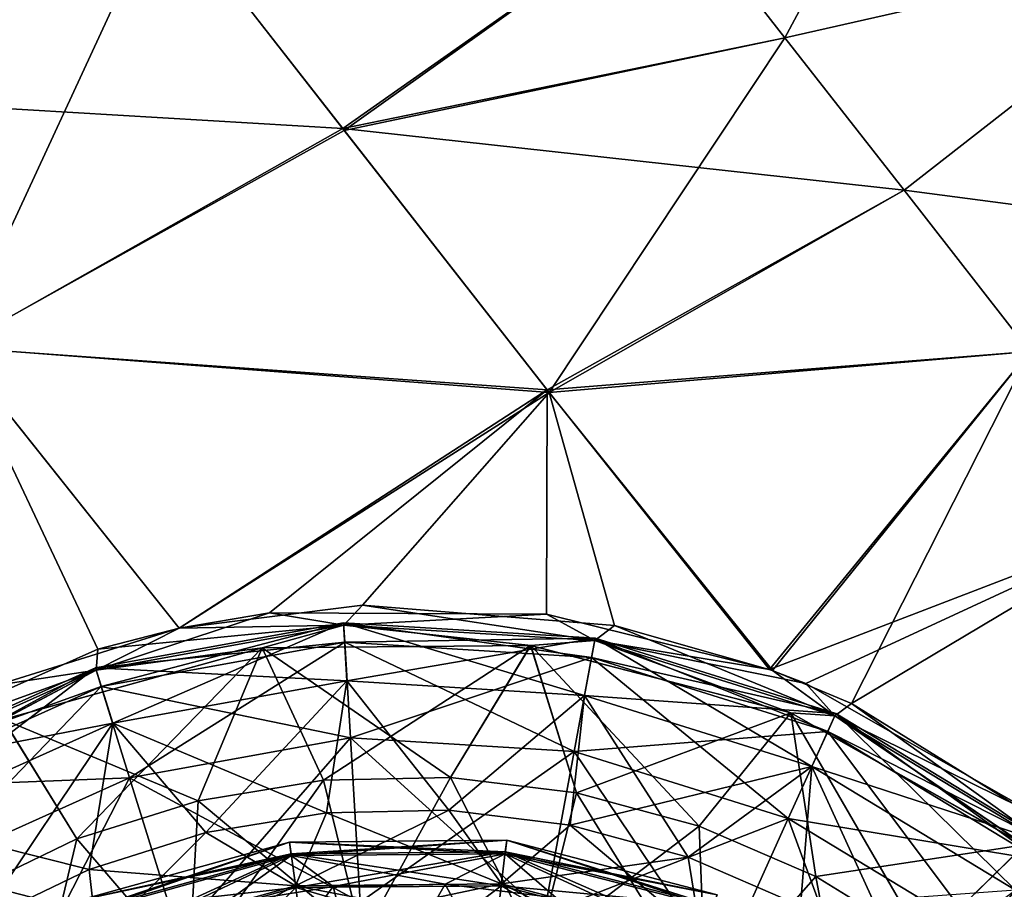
# Model space of a CAD drawing. Header units: millimetres. Extents: x -84 to 84, y -375 to 242.
# Tile 113 of 166: x 58.65 to 64.64, y 58 to 63.3. Entities that reach past the tile are written whole.
import ezdxf

# ---------------------------------------------------------------- set-up
doc = ezdxf.new("R2010")
doc.units = ezdxf.units.MM
doc.header["$LTSCALE"] = 81.481481
for name, color, linetype in [('100', 7, 'CONTINUOUS'), ('101', 7, 'CONTINUOUS'), ('102', 7, 'CONTINUOUS'), ('103', 7, 'CONTINUOUS'), ('104', 7, 'CONTINUOUS'), ('129', 7, 'CONTINUOUS'), ('130', 7, 'CONTINUOUS'), ('131', 7, 'CONTINUOUS'), ('132', 7, 'CONTINUOUS'), ('133', 7, 'CONTINUOUS'), ('134', 7, 'CONTINUOUS'), ('78', 7, 'CONTINUOUS'), ('79', 7, 'CONTINUOUS'), ('82', 7, 'CONTINUOUS'), ('83', 7, 'CONTINUOUS'), ('99', 7, 'CONTINUOUS')]:
    doc.layers.add(name, color=color, linetype=linetype)

msp = doc.modelspace()

# ---------------------------------------------------------------- linework, layer by layer
at = {"layer": '100', "color": 7, "linetype": 'CONTINUOUS', "true_color": 0xa2afbf}
for points in [[(59.617, 59.5916, -3.4232), (60.1686, 59.6859, -3.4242), (59.1127, 59.3375, -3.5608), (59.617, 59.5916, -3.4232)], [(59.1127, 59.3375, -3.5608), (60.1686, 59.6859, -3.4242), (60.6191, 59.6114, -3.5608), (59.1127, 59.3375, -3.5608)], [(60.1686, 59.6859, -3.4242), (61.8546, 59.6781, -3.4273), (60.6191, 59.6114, -3.5608), (60.1686, 59.6859, -3.4242)], [(60.6191, 59.6114, -3.5608), (61.8546, 59.6781, -3.4273), (62.1473, 59.5169, -3.5608), (60.6191, 59.6114, -3.5608)], [(61.8546, 59.6781, -3.4273), (63.2115, 59.3413, -3.4293), (62.1473, 59.5169, -3.5608), (61.8546, 59.6781, -3.4273)], [(58.5077, 59.2455, -3.4211), (59.617, 59.5916, -3.4232), (59.1127, 59.3375, -3.5608), (58.5077, 59.2455, -3.4211)], [(60.1225, 59.4731, -3.7355), (59.1127, 59.3375, -3.5608), (60.6191, 59.6114, -3.5608), (60.1225, 59.4731, -3.7355)], [(61.7573, 59.4873, -3.7355), (60.1225, 59.4731, -3.7355), (60.6191, 59.6114, -3.5608), (61.7573, 59.4873, -3.7355)], [(61.7573, 59.4873, -3.7355), (60.6191, 59.6114, -3.5608), (62.1473, 59.5169, -3.5608), (61.7573, 59.4873, -3.7355)], [(63.3401, 59.078, -3.7355), (61.7573, 59.4873, -3.7355), (62.1473, 59.5169, -3.5608), (63.3401, 59.078, -3.7355)], [(63.2115, 59.3413, -3.4293), (63.4323, 59.2553, -3.4297), (62.1473, 59.5169, -3.5608), (63.2115, 59.3413, -3.4293)], [(62.1473, 59.5169, -3.5608), (63.4323, 59.2553, -3.4297), (63.6084, 59.0595, -3.5608), (62.1473, 59.5169, -3.5608)], [(63.3401, 59.078, -3.7355), (62.1473, 59.5169, -3.5608), (63.6084, 59.0595, -3.5608), (63.3401, 59.078, -3.7355)], [(60.1225, 59.4731, -3.7355), (58.5471, 59.0362, -3.7355), (59.1127, 59.3375, -3.5608), (60.1225, 59.4731, -3.7355)], [(57.7157, 58.711, -3.5608), (58.5077, 59.2455, -3.4211), (59.1127, 59.3375, -3.5608), (57.7157, 58.711, -3.5608)], [(58.5471, 59.0362, -3.7355), (57.7157, 58.711, -3.5608), (59.1127, 59.3375, -3.5608), (58.5471, 59.0362, -3.7355)], [(63.4323, 59.2553, -3.4297), (64.8724, 58.4372, -3.4316), (63.6084, 59.0595, -3.5608), (63.4323, 59.2553, -3.4297)], [(64.763, 58.273, -3.7355), (63.3401, 59.078, -3.7355), (63.6084, 59.0595, -3.5608), (64.763, 58.273, -3.7355)], [(63.6084, 59.0595, -3.5608), (64.8724, 58.4372, -3.4316), (64.9177, 58.2656, -3.5608), (63.6084, 59.0595, -3.5608)], [(64.763, 58.273, -3.7355), (63.6084, 59.0595, -3.5608), (64.9177, 58.2656, -3.5608), (64.763, 58.273, -3.7355)]]:
    msp.add_3dface(points, dxfattribs=at)
at = {"layer": '101', "color": 7, "linetype": 'CONTINUOUS', "true_color": 0xa2afbf}
for points in [[(60.6183, 59.6255, -17.761), (59.1438, 59.2373, -19.4944), (59.1086, 59.3509, -17.761), (60.6183, 59.6255, -17.761)], [(60.6183, 59.6255, -17.761), (59.1086, 59.3509, -17.761), (60.6391, 59.2729, -16.0597), (60.6183, 59.6255, -17.761)], [(60.6253, 59.5067, -19.4944), (59.1438, 59.2373, -19.4944), (60.6183, 59.6255, -17.761), (60.6253, 59.5067, -19.4944)], [(62.1498, 59.5308, -17.761), (60.6253, 59.5067, -19.4944), (60.6183, 59.6255, -17.761), (62.1498, 59.5308, -17.761)], [(62.1498, 59.5308, -17.761), (60.6183, 59.6255, -17.761), (62.0857, 59.1835, -16.0597), (62.1498, 59.5308, -17.761)], [(62.0857, 59.1835, -16.0597), (60.6183, 59.6255, -17.761), (60.6391, 59.2729, -16.0597), (62.0857, 59.1835, -16.0597)], [(62.1283, 59.4138, -19.4944), (60.6253, 59.5067, -19.4944), (62.1498, 59.5308, -17.761), (62.1283, 59.4138, -19.4944)], [(63.4689, 58.7505, -16.0597), (62.1498, 59.5308, -17.761), (62.0857, 59.1835, -16.0597), (63.4689, 58.7505, -16.0597)], [(63.6142, 59.0723, -17.761), (62.1283, 59.4138, -19.4944), (62.1498, 59.5308, -17.761), (63.6142, 59.0723, -17.761)], [(63.6142, 59.0723, -17.761), (62.1498, 59.5308, -17.761), (63.4689, 58.7505, -16.0597), (63.6142, 59.0723, -17.761)], [(60.6253, 59.5067, -19.4944), (59.3163, 58.6812, -21.1315), (59.1438, 59.2373, -19.4944), (60.6253, 59.5067, -19.4944)], [(60.6597, 58.9255, -21.1315), (59.3163, 58.6812, -21.1315), (60.6253, 59.5067, -19.4944), (60.6597, 58.9255, -21.1315)], [(62.1283, 59.4138, -19.4944), (60.6597, 58.9255, -21.1315), (60.6253, 59.5067, -19.4944), (62.1283, 59.4138, -19.4944)], [(62.0225, 58.8412, -21.1315), (60.6597, 58.9255, -21.1315), (62.1283, 59.4138, -19.4944), (62.0225, 58.8412, -21.1315)], [(63.5653, 58.9639, -19.4944), (62.0225, 58.8412, -21.1315), (62.1283, 59.4138, -19.4944), (63.5653, 58.9639, -19.4944)], [(63.5653, 58.9639, -19.4944), (62.1283, 59.4138, -19.4944), (63.6142, 59.0723, -17.761), (63.5653, 58.9639, -19.4944)], [(59.1086, 59.3509, -17.761), (57.7698, 58.6211, -19.4944), (57.7084, 58.723, -17.761), (59.1086, 59.3509, -17.761)], [(59.1086, 59.3509, -17.761), (57.7084, 58.723, -17.761), (59.2132, 59.0136, -16.0597), (59.1086, 59.3509, -17.761)], [(59.1438, 59.2373, -19.4944), (57.7698, 58.6211, -19.4944), (59.1086, 59.3509, -17.761), (59.1438, 59.2373, -19.4944)], [(60.6391, 59.2729, -16.0597), (59.1086, 59.3509, -17.761), (59.2132, 59.0136, -16.0597), (60.6391, 59.2729, -16.0597)], [(59.1438, 59.2373, -19.4944), (58.0704, 58.1225, -21.1315), (57.7698, 58.6211, -19.4944), (59.1438, 59.2373, -19.4944)], [(59.3163, 58.6812, -21.1315), (58.0704, 58.1225, -21.1315), (59.1438, 59.2373, -19.4944), (59.3163, 58.6812, -21.1315)], [(60.6391, 59.2729, -16.0597), (59.2132, 59.0136, -16.0597), (60.5144, 58.4693, -14.5268), (60.6391, 59.2729, -16.0597)], [(61.259, 58.4846, -14.5268), (60.6391, 59.2729, -16.0597), (60.5144, 58.4693, -14.5268), (61.259, 58.4846, -14.5268)], [(62.0857, 59.1835, -16.0597), (60.6391, 59.2729, -16.0597), (61.259, 58.4846, -14.5268), (62.0857, 59.1835, -16.0597)], [(61.9982, 58.3939, -14.5268), (62.0857, 59.1835, -16.0597), (61.259, 58.4846, -14.5268), (61.9982, 58.3939, -14.5268)], [(62.717, 58.1988, -14.5268), (62.0857, 59.1835, -16.0597), (61.9982, 58.3939, -14.5268), (62.717, 58.1988, -14.5268)], [(63.4689, 58.7505, -16.0597), (62.0857, 59.1835, -16.0597), (62.717, 58.1988, -14.5268), (63.4689, 58.7505, -16.0597)], [(64.7082, 57.999, -16.0597), (63.6142, 59.0723, -17.761), (63.4689, 58.7505, -16.0597), (64.7082, 57.999, -16.0597)], [(64.9264, 58.2767, -17.761), (63.5653, 58.9639, -19.4944), (63.6142, 59.0723, -17.761), (64.9264, 58.2767, -17.761)], [(64.9264, 58.2767, -17.761), (63.6142, 59.0723, -17.761), (64.7082, 57.999, -16.0597), (64.9264, 58.2767, -17.761)], [(59.2132, 59.0136, -16.0597), (57.7084, 58.723, -17.761), (57.8907, 58.4206, -16.0597), (59.2132, 59.0136, -16.0597)], [(59.2132, 59.0136, -16.0597), (57.8907, 58.4206, -16.0597), (59.0694, 58.1236, -14.5268), (59.2132, 59.0136, -16.0597)], [(59.7795, 58.3481, -14.5268), (59.2132, 59.0136, -16.0597), (59.0694, 58.1236, -14.5268), (59.7795, 58.3481, -14.5268)], [(60.5144, 58.4693, -14.5268), (59.2132, 59.0136, -16.0597), (59.7795, 58.3481, -14.5268), (60.5144, 58.4693, -14.5268)], [(60.6597, 58.9255, -21.1315), (59.6132, 57.7238, -22.5508), (59.3163, 58.6812, -21.1315), (60.6597, 58.9255, -21.1315)], [(60.7189, 57.9249, -22.5508), (59.6132, 57.7238, -22.5508), (60.6597, 58.9255, -21.1315), (60.7189, 57.9249, -22.5508)], [(62.0225, 58.8412, -21.1315), (60.7189, 57.9249, -22.5508), (60.6597, 58.9255, -21.1315), (62.0225, 58.8412, -21.1315)], [(63.3256, 58.4333, -21.1315), (62.0225, 58.8412, -21.1315), (63.5653, 58.9639, -19.4944), (63.3256, 58.4333, -21.1315)], [(64.8529, 58.1832, -19.4944), (63.3256, 58.4333, -21.1315), (63.5653, 58.9639, -19.4944), (64.8529, 58.1832, -19.4944)], [(64.8529, 58.1832, -19.4944), (63.5653, 58.9639, -19.4944), (64.9264, 58.2767, -17.761), (64.8529, 58.1832, -19.4944)], [(61.8405, 57.8556, -22.5508), (60.7189, 57.9249, -22.5508), (62.0225, 58.8412, -21.1315), (61.8405, 57.8556, -22.5508)], [(63.3256, 58.4333, -21.1315), (61.8405, 57.8556, -22.5508), (62.0225, 58.8412, -21.1315), (63.3256, 58.4333, -21.1315)], [(63.4007, 57.9035, -14.5268), (63.4689, 58.7505, -16.0597), (62.717, 58.1988, -14.5268), (63.4007, 57.9035, -14.5268)], [(64.0355, 57.5138, -14.5268), (63.4689, 58.7505, -16.0597), (63.4007, 57.9035, -14.5268), (64.0355, 57.5138, -14.5268)], [(64.7082, 57.999, -16.0597), (63.4689, 58.7505, -16.0597), (64.0355, 57.5138, -14.5268), (64.7082, 57.999, -16.0597)], [(59.3163, 58.6812, -21.1315), (58.5878, 57.264, -22.5508), (58.0704, 58.1225, -21.1315), (59.3163, 58.6812, -21.1315)], [(59.6132, 57.7238, -22.5508), (58.5878, 57.264, -22.5508), (59.3163, 58.6812, -21.1315), (59.6132, 57.7238, -22.5508)], [(59.0694, 58.1236, -14.5268), (57.8907, 58.4206, -16.0597), (58.3984, 57.8003, -14.5268), (59.0694, 58.1236, -14.5268)], [(62.913, 57.5198, -22.5508), (61.8405, 57.8556, -22.5508), (63.3256, 58.4333, -21.1315), (62.913, 57.5198, -22.5508)], [(64.4932, 57.7253, -21.1315), (62.913, 57.5198, -22.5508), (63.3256, 58.4333, -21.1315), (64.4932, 57.7253, -21.1315)], [(64.4932, 57.7253, -21.1315), (63.3256, 58.4333, -21.1315), (64.8529, 58.1832, -19.4944), (64.4932, 57.7253, -21.1315)], [(65.9162, 57.117, -19.4944), (64.4932, 57.7253, -21.1315), (64.8529, 58.1832, -19.4944), (65.9162, 57.117, -19.4944)]]:
    msp.add_3dface(points, dxfattribs=at)
at = {"layer": '102', "color": 7, "linetype": 'CONTINUOUS', "true_color": 0xa2afbf}
for points in [[(60.5144, 58.4693, -14.5268), (59.7795, 58.3481, -14.5268), (60.326, 58.0249, -13.7714), (60.5144, 58.4693, -14.5268)], [(61.5791, 58.0359, -13.7714), (60.5144, 58.4693, -14.5268), (60.326, 58.0249, -13.7714), (61.5791, 58.0359, -13.7714)], [(61.259, 58.4846, -14.5268), (60.5144, 58.4693, -14.5268), (61.5791, 58.0359, -13.7714), (61.259, 58.4846, -14.5268)], [(61.9982, 58.3939, -14.5268), (61.259, 58.4846, -14.5268), (61.5791, 58.0359, -13.7714), (61.9982, 58.3939, -14.5268)], [(62.7923, 57.7221, -13.7714), (61.9982, 58.3939, -14.5268), (61.5791, 58.0359, -13.7714), (62.7923, 57.7221, -13.7714)], [(62.717, 58.1988, -14.5268), (61.9982, 58.3939, -14.5268), (62.7923, 57.7221, -13.7714), (62.717, 58.1988, -14.5268)], [(59.7795, 58.3481, -14.5268), (59.0694, 58.1236, -14.5268), (60.326, 58.0249, -13.7714), (59.7795, 58.3481, -14.5268)], [(63.4007, 57.9035, -14.5268), (62.717, 58.1988, -14.5268), (62.7923, 57.7221, -13.7714), (63.4007, 57.9035, -14.5268)], [(59.0694, 58.1236, -14.5268), (58.3984, 57.8003, -14.5268), (59.1185, 57.6901, -13.7714), (59.0694, 58.1236, -14.5268)], [(60.326, 58.0249, -13.7714), (59.0694, 58.1236, -14.5268), (59.1185, 57.6901, -13.7714), (60.326, 58.0249, -13.7714)], [(60.326, 58.0249, -13.7714), (59.1185, 57.6901, -13.7714), (60.3605, 57.7793, -12.9418), (60.326, 58.0249, -13.7714)], [(61.5791, 58.0359, -13.7714), (60.326, 58.0249, -13.7714), (61.5489, 57.7897, -12.9418), (61.5791, 58.0359, -13.7714)], [(61.5489, 57.7897, -12.9418), (60.326, 58.0249, -13.7714), (60.3605, 57.7793, -12.9418), (61.5489, 57.7897, -12.9418)], [(62.6994, 57.4922, -12.9418), (61.5791, 58.0359, -13.7714), (61.5489, 57.7897, -12.9418), (62.6994, 57.4922, -12.9418)], [(62.7923, 57.7221, -13.7714), (61.5791, 58.0359, -13.7714), (62.6994, 57.4922, -12.9418), (62.7923, 57.7221, -13.7714)]]:
    msp.add_3dface(points, dxfattribs=at)
at = {"layer": '103', "color": 7, "linetype": 'CONTINUOUS', "true_color": 0xa2afbf}
for points in [[(59.0138, 57.9366, -11.3774), (60.3002, 58.2089, -11.0605), (60.2887, 58.2901, -11.3774), (59.0138, 57.9366, -11.3774)], [(59.0138, 57.9366, -11.3774), (60.2887, 58.2901, -11.3774), (59.0416, 57.8712, -11.6969), (59.0138, 57.9366, -11.3774)], [(59.0416, 57.8712, -11.6969), (60.2887, 58.2901, -11.3774), (60.2986, 58.2198, -11.6969), (59.0416, 57.8712, -11.6969)], [(60.2887, 58.2901, -11.3774), (61.6017, 58.2202, -11.0605), (61.6117, 58.3017, -11.3774), (60.2887, 58.2901, -11.3774)], [(60.2887, 58.2901, -11.3774), (61.6117, 58.3017, -11.3774), (60.2986, 58.2198, -11.6969), (60.2887, 58.2901, -11.3774)], [(60.3002, 58.2089, -11.0605), (61.6017, 58.2202, -11.0605), (60.2887, 58.2901, -11.3774), (60.3002, 58.2089, -11.0605)], [(60.2986, 58.2198, -11.6969), (61.6117, 58.3017, -11.3774), (61.6031, 58.2312, -11.6969), (60.2986, 58.2198, -11.6969)], [(61.6017, 58.2202, -11.0605), (62.8619, 57.8943, -11.0605), (61.6117, 58.3017, -11.3774), (61.6017, 58.2202, -11.0605)], [(61.6117, 58.3017, -11.3774), (62.8926, 57.9704, -11.3774), (61.6031, 58.2312, -11.6969), (61.6117, 58.3017, -11.3774)], [(61.6117, 58.3017, -11.3774), (62.8619, 57.8943, -11.0605), (62.8926, 57.9704, -11.3774), (61.6117, 58.3017, -11.3774)], [(59.0459, 57.861, -11.0605), (60.3002, 58.2089, -11.0605), (59.0138, 57.9366, -11.3774), (59.0459, 57.861, -11.0605)], [(59.0416, 57.8712, -11.6969), (60.2986, 58.2198, -11.6969), (59.123, 57.6793, -11.9492), (59.0416, 57.8712, -11.6969)], [(60.3002, 58.2089, -11.0605), (59.0459, 57.861, -11.0605), (59.8842, 57.9105, -10.8164), (60.3002, 58.2089, -11.0605)], [(59.123, 57.6793, -11.9492), (60.2986, 58.2198, -11.6969), (60.3276, 58.0134, -11.9492), (59.123, 57.6793, -11.9492)], [(60.5557, 58.0212, -10.8164), (60.3002, 58.2089, -11.0605), (59.8842, 57.9105, -10.8164), (60.5557, 58.0212, -10.8164)], [(60.2986, 58.2198, -11.6969), (61.6031, 58.2312, -11.6969), (60.3276, 58.0134, -11.9492), (60.2986, 58.2198, -11.6969)], [(61.6017, 58.2202, -11.0605), (60.3002, 58.2089, -11.0605), (61.2362, 58.0352, -10.8164), (61.6017, 58.2202, -11.0605)], [(61.2362, 58.0352, -10.8164), (60.3002, 58.2089, -11.0605), (60.5557, 58.0212, -10.8164), (61.2362, 58.0352, -10.8164)], [(60.3276, 58.0134, -11.9492), (61.6031, 58.2312, -11.6969), (61.5777, 58.0243, -11.9492), (60.3276, 58.0134, -11.9492)], [(61.9117, 57.9523, -10.8164), (61.6017, 58.2202, -11.0605), (61.2362, 58.0352, -10.8164), (61.9117, 57.9523, -10.8164)], [(61.6031, 58.2312, -11.6969), (62.866, 57.9046, -11.6969), (61.5777, 58.0243, -11.9492), (61.6031, 58.2312, -11.6969)], [(62.8619, 57.8943, -11.0605), (61.6017, 58.2202, -11.0605), (62.5685, 57.7741, -10.8164), (62.8619, 57.8943, -11.0605)], [(62.5685, 57.7741, -10.8164), (61.6017, 58.2202, -11.0605), (61.9117, 57.9523, -10.8164), (62.5685, 57.7741, -10.8164)], [(61.6031, 58.2312, -11.6969), (62.8926, 57.9704, -11.3774), (62.866, 57.9046, -11.6969), (61.6031, 58.2312, -11.6969)], [(61.2224, 57.7541, -12.0791), (60.3276, 58.0134, -11.9492), (61.5777, 58.0243, -11.9492), (61.2224, 57.7541, -12.0791)], [(62.4761, 57.5082, -12.0791), (61.2224, 57.7541, -12.0791), (61.5777, 58.0243, -11.9492), (62.4761, 57.5082, -12.0791)], [(62.4761, 57.5082, -12.0791), (61.5777, 58.0243, -11.9492), (62.7879, 57.7113, -11.9492), (62.4761, 57.5082, -12.0791)], [(61.5777, 58.0243, -11.9492), (62.866, 57.9046, -11.6969), (62.7879, 57.7113, -11.9492), (61.5777, 58.0243, -11.9492)], [(59.9501, 57.6368, -12.0791), (59.123, 57.6793, -11.9492), (60.3276, 58.0134, -11.9492), (59.9501, 57.6368, -12.0791)], [(61.2224, 57.7541, -12.0791), (59.9501, 57.6368, -12.0791), (60.3276, 58.0134, -11.9492), (61.2224, 57.7541, -12.0791)]]:
    msp.add_3dface(points, dxfattribs=at)
at = {"layer": '104', "color": 7, "linetype": 'CONTINUOUS', "true_color": 0xa2afbf}
for points in [[(60.496, 58.6684, -4.1441), (61.2692, 58.6844, -4.1441), (60.7317, 57.7078, -4.7671), (60.496, 58.6684, -4.1441)], [(61.2692, 58.6844, -4.1441), (61.801, 57.6417, -4.7671), (60.7317, 57.7078, -4.7671), (61.2692, 58.6844, -4.1441)], [(61.2692, 58.6844, -4.1441), (62.0367, 58.5901, -4.1441), (61.801, 57.6417, -4.7671), (61.2692, 58.6844, -4.1441)], [(59.733, 58.5426, -4.1441), (60.496, 58.6684, -4.1441), (59.6776, 57.5161, -4.7671), (59.733, 58.5426, -4.1441)], [(60.496, 58.6684, -4.1441), (60.7317, 57.7078, -4.7671), (59.6776, 57.5161, -4.7671), (60.496, 58.6684, -4.1441)], [(62.0367, 58.5901, -4.1441), (62.783, 58.3876, -4.1441), (61.801, 57.6417, -4.7671), (62.0367, 58.5901, -4.1441)], [(58.9956, 58.3095, -4.1441), (59.733, 58.5426, -4.1441), (59.6776, 57.5161, -4.7671), (58.9956, 58.3095, -4.1441)], [(62.783, 58.3876, -4.1441), (62.8235, 57.3215, -4.7671), (61.801, 57.6417, -4.7671), (62.783, 58.3876, -4.1441)], [(62.783, 58.3876, -4.1441), (63.4929, 58.081, -4.1441), (62.8235, 57.3215, -4.7671), (62.783, 58.3876, -4.1441)], [(58.299, 57.9738, -4.1441), (58.9956, 58.3095, -4.1441), (58.7001, 57.0777, -4.7671), (58.299, 57.9738, -4.1441)], [(58.9956, 58.3095, -4.1441), (59.6776, 57.5161, -4.7671), (58.7001, 57.0777, -4.7671), (58.9956, 58.3095, -4.1441)], [(63.4929, 58.081, -4.1441), (64.152, 57.6764, -4.1441), (62.8235, 57.3215, -4.7671), (63.4929, 58.081, -4.1441)], [(60.5557, 58.0212, -10.8164), (59.8842, 57.9105, -10.8164), (60.7617, 57.2008, -10.0214), (60.5557, 58.0212, -10.8164)], [(61.2362, 58.0352, -10.8164), (60.5557, 58.0212, -10.8164), (60.7617, 57.2008, -10.0214), (61.2362, 58.0352, -10.8164)], [(61.7088, 57.1422, -10.0214), (61.2362, 58.0352, -10.8164), (60.7617, 57.2008, -10.0214), (61.7088, 57.1422, -10.0214)], [(61.9117, 57.9523, -10.8164), (61.2362, 58.0352, -10.8164), (61.7088, 57.1422, -10.0214), (61.9117, 57.9523, -10.8164)]]:
    msp.add_3dface(points, dxfattribs=at)
at = {"layer": '129', "color": 7, "linetype": 'CONTINUOUS', "true_color": 0xa2afbf}
for points in [[(60.1235, 59.4732, 22.5855), (58.5479, 59.0365, 22.5855), (59.733, 58.5426, 22.9941), (60.1235, 59.4732, 22.5855)], [(60.496, 58.6684, 22.9941), (60.1235, 59.4732, 22.5855), (59.733, 58.5426, 22.9941), (60.496, 58.6684, 22.9941)], [(61.7583, 59.4872, 22.5855), (60.1235, 59.4732, 22.5855), (61.2692, 58.6844, 22.9941), (61.7583, 59.4872, 22.5855)], [(61.2692, 58.6844, 22.9941), (60.1235, 59.4732, 22.5855), (60.496, 58.6684, 22.9941), (61.2692, 58.6844, 22.9941)], [(62.0367, 58.5901, 22.9941), (61.7583, 59.4872, 22.5855), (61.2692, 58.6844, 22.9941), (62.0367, 58.5901, 22.9941)], [(63.341, 59.0777, 22.5855), (61.7583, 59.4872, 22.5855), (62.783, 58.3876, 22.9941), (63.341, 59.0777, 22.5855)], [(62.783, 58.3876, 22.9941), (61.7583, 59.4872, 22.5855), (62.0367, 58.5901, 22.9941), (62.783, 58.3876, 22.9941)], [(58.9956, 58.3095, 22.9941), (58.5479, 59.0365, 22.5855), (58.299, 57.9738, 22.9941), (58.9956, 58.3095, 22.9941)], [(59.733, 58.5426, 22.9941), (58.5479, 59.0365, 22.5855), (58.9956, 58.3095, 22.9941), (59.733, 58.5426, 22.9941)], [(63.4929, 58.081, 22.9941), (63.341, 59.0777, 22.5855), (62.783, 58.3876, 22.9941), (63.4929, 58.081, 22.9941)], [(64.7635, 58.2726, 22.5855), (63.341, 59.0777, 22.5855), (64.152, 57.6764, 22.9941), (64.7635, 58.2726, 22.5855)], [(64.152, 57.6764, 22.9941), (63.341, 59.0777, 22.5855), (63.4929, 58.081, 22.9941), (64.152, 57.6764, 22.9941)], [(64.7467, 57.1821, 22.9941), (64.7635, 58.2726, 22.5855), (64.152, 57.6764, 22.9941), (64.7467, 57.1821, 22.9941)]]:
    msp.add_3dface(points, dxfattribs=at)
at = {"layer": '130', "color": 7, "linetype": 'CONTINUOUS', "true_color": 0xa2afbf}
for points in [[(60.7331, 59.7317, 22.2757), (59.6169, 59.5917, 22.2732), (60.6191, 59.6114, 22.4108), (60.7331, 59.7317, 22.2757)], [(60.7331, 59.7317, 22.2757), (60.6191, 59.6114, 22.4108), (62.1473, 59.5169, 22.4108), (60.7331, 59.7317, 22.2757)], [(62.2679, 59.6081, 22.278), (60.7331, 59.7317, 22.2757), (62.1473, 59.5169, 22.4108), (62.2679, 59.6081, 22.278)], [(59.1236, 59.4643, 22.2725), (59.1127, 59.3375, 22.4108), (60.6191, 59.6114, 22.4108), (59.1236, 59.4643, 22.2725)], [(59.1127, 59.3375, 22.4108), (60.1235, 59.4732, 22.5855), (60.6191, 59.6114, 22.4108), (59.1127, 59.3375, 22.4108)], [(59.6169, 59.5917, 22.2732), (59.1236, 59.4643, 22.2725), (60.6191, 59.6114, 22.4108), (59.6169, 59.5917, 22.2732)], [(60.1235, 59.4732, 22.5855), (61.7583, 59.4872, 22.5855), (60.6191, 59.6114, 22.4108), (60.1235, 59.4732, 22.5855)], [(60.6191, 59.6114, 22.4108), (61.7583, 59.4872, 22.5855), (62.1473, 59.5169, 22.4108), (60.6191, 59.6114, 22.4108)], [(62.2679, 59.6081, 22.278), (62.1473, 59.5169, 22.4108), (63.6084, 59.0595, 22.4108), (62.2679, 59.6081, 22.278)], [(63.2299, 59.3343, 22.2794), (62.2679, 59.6081, 22.278), (63.6084, 59.0595, 22.4108), (63.2299, 59.3343, 22.2794)], [(61.7583, 59.4872, 22.5855), (63.341, 59.0777, 22.5855), (62.1473, 59.5169, 22.4108), (61.7583, 59.4872, 22.5855)], [(62.1473, 59.5169, 22.4108), (63.341, 59.0777, 22.5855), (63.6084, 59.0595, 22.4108), (62.1473, 59.5169, 22.4108)], [(59.1236, 59.4643, 22.2725), (57.6325, 58.8023, 22.2696), (59.1127, 59.3375, 22.4108), (59.1236, 59.4643, 22.2725)], [(58.5479, 59.0365, 22.5855), (60.1235, 59.4732, 22.5855), (59.1127, 59.3375, 22.4108), (58.5479, 59.0365, 22.5855)], [(57.6325, 58.8023, 22.2696), (57.7157, 58.711, 22.4108), (59.1127, 59.3375, 22.4108), (57.6325, 58.8023, 22.2696)], [(57.7157, 58.711, 22.4108), (58.5479, 59.0365, 22.5855), (59.1127, 59.3375, 22.4108), (57.7157, 58.711, 22.4108)], [(63.71, 59.1335, 22.2804), (63.2299, 59.3343, 22.2794), (63.6084, 59.0595, 22.4108), (63.71, 59.1335, 22.2804)], [(63.71, 59.1335, 22.2804), (63.6084, 59.0595, 22.4108), (64.9177, 58.2656, 22.4108), (63.71, 59.1335, 22.2804)], [(65.0172, 58.3247, 22.2818), (63.71, 59.1335, 22.2804), (64.9177, 58.2656, 22.4108), (65.0172, 58.3247, 22.2818)], [(63.341, 59.0777, 22.5855), (64.7635, 58.2726, 22.5855), (63.6084, 59.0595, 22.4108), (63.341, 59.0777, 22.5855)], [(63.6084, 59.0595, 22.4108), (64.7635, 58.2726, 22.5855), (64.9177, 58.2656, 22.4108), (63.6084, 59.0595, 22.4108)]]:
    msp.add_3dface(points, dxfattribs=at)
at = {"layer": '131', "color": 7, "linetype": 'CONTINUOUS', "true_color": 0xa2afbf}
for points in [[(59.1086, 59.3509, 36.611), (60.6253, 59.5067, 38.3444), (60.6183, 59.6255, 36.611), (59.1086, 59.3509, 36.611)], [(59.1086, 59.3509, 36.611), (60.6183, 59.6255, 36.611), (59.2132, 59.0136, 34.9097), (59.1086, 59.3509, 36.611)], [(59.2132, 59.0136, 34.9097), (60.6183, 59.6255, 36.611), (60.6391, 59.2729, 34.9097), (59.2132, 59.0136, 34.9097)], [(60.6253, 59.5067, 38.3444), (62.1283, 59.4138, 38.3444), (60.6183, 59.6255, 36.611), (60.6253, 59.5067, 38.3444)], [(60.6183, 59.6255, 36.611), (62.1283, 59.4138, 38.3444), (62.1498, 59.5308, 36.611), (60.6183, 59.6255, 36.611)], [(60.6183, 59.6255, 36.611), (62.1498, 59.5308, 36.611), (60.6391, 59.2729, 34.9097), (60.6183, 59.6255, 36.611)], [(60.6391, 59.2729, 34.9097), (62.1498, 59.5308, 36.611), (62.0857, 59.1835, 34.9097), (60.6391, 59.2729, 34.9097)], [(62.1498, 59.5308, 36.611), (63.6142, 59.0723, 36.611), (62.0857, 59.1835, 34.9097), (62.1498, 59.5308, 36.611)], [(62.1283, 59.4138, 38.3444), (63.5653, 58.9639, 38.3444), (62.1498, 59.5308, 36.611), (62.1283, 59.4138, 38.3444)], [(62.1498, 59.5308, 36.611), (63.5653, 58.9639, 38.3444), (63.6142, 59.0723, 36.611), (62.1498, 59.5308, 36.611)], [(59.1438, 59.2373, 38.3444), (60.6253, 59.5067, 38.3444), (59.1086, 59.3509, 36.611), (59.1438, 59.2373, 38.3444)], [(59.1438, 59.2373, 38.3444), (60.6597, 58.9255, 39.9815), (60.6253, 59.5067, 38.3444), (59.1438, 59.2373, 38.3444)], [(60.6597, 58.9255, 39.9815), (62.0225, 58.8412, 39.9815), (60.6253, 59.5067, 38.3444), (60.6597, 58.9255, 39.9815)], [(60.6253, 59.5067, 38.3444), (62.0225, 58.8412, 39.9815), (62.1283, 59.4138, 38.3444), (60.6253, 59.5067, 38.3444)], [(62.0225, 58.8412, 39.9815), (63.3256, 58.4333, 39.9815), (62.1283, 59.4138, 38.3444), (62.0225, 58.8412, 39.9815)], [(62.1283, 59.4138, 38.3444), (63.3256, 58.4333, 39.9815), (63.5653, 58.9639, 38.3444), (62.1283, 59.4138, 38.3444)], [(57.7084, 58.723, 36.611), (59.1438, 59.2373, 38.3444), (59.1086, 59.3509, 36.611), (57.7084, 58.723, 36.611)], [(57.7084, 58.723, 36.611), (59.1086, 59.3509, 36.611), (57.8907, 58.4206, 34.9097), (57.7084, 58.723, 36.611)], [(57.8907, 58.4206, 34.9097), (59.1086, 59.3509, 36.611), (59.2132, 59.0136, 34.9097), (57.8907, 58.4206, 34.9097)], [(57.7698, 58.6211, 38.3444), (59.1438, 59.2373, 38.3444), (57.7084, 58.723, 36.611), (57.7698, 58.6211, 38.3444)], [(57.7698, 58.6211, 38.3444), (59.3163, 58.6812, 39.9815), (59.1438, 59.2373, 38.3444), (57.7698, 58.6211, 38.3444)], [(59.3163, 58.6812, 39.9815), (60.6597, 58.9255, 39.9815), (59.1438, 59.2373, 38.3444), (59.3163, 58.6812, 39.9815)], [(59.2132, 59.0136, 34.9097), (60.6391, 59.2729, 34.9097), (59.7795, 58.3481, 33.3768), (59.2132, 59.0136, 34.9097)], [(59.7795, 58.3481, 33.3768), (60.6391, 59.2729, 34.9097), (60.5144, 58.4693, 33.3768), (59.7795, 58.3481, 33.3768)], [(60.5144, 58.4693, 33.3768), (60.6391, 59.2729, 34.9097), (61.259, 58.4846, 33.3768), (60.5144, 58.4693, 33.3768)], [(60.6391, 59.2729, 34.9097), (62.0857, 59.1835, 34.9097), (61.259, 58.4846, 33.3768), (60.6391, 59.2729, 34.9097)], [(61.259, 58.4846, 33.3768), (62.0857, 59.1835, 34.9097), (61.9982, 58.3939, 33.3768), (61.259, 58.4846, 33.3768)], [(62.0857, 59.1835, 34.9097), (63.4689, 58.7505, 34.9097), (61.9982, 58.3939, 33.3768), (62.0857, 59.1835, 34.9097)], [(62.0857, 59.1835, 34.9097), (63.6142, 59.0723, 36.611), (63.4689, 58.7505, 34.9097), (62.0857, 59.1835, 34.9097)], [(63.6142, 59.0723, 36.611), (64.9264, 58.2767, 36.611), (63.4689, 58.7505, 34.9097), (63.6142, 59.0723, 36.611)], [(63.5653, 58.9639, 38.3444), (64.8529, 58.1832, 38.3444), (63.6142, 59.0723, 36.611), (63.5653, 58.9639, 38.3444)], [(63.6142, 59.0723, 36.611), (64.8529, 58.1832, 38.3444), (64.9264, 58.2767, 36.611), (63.6142, 59.0723, 36.611)], [(57.8907, 58.4206, 34.9097), (59.2132, 59.0136, 34.9097), (58.3984, 57.8003, 33.3768), (57.8907, 58.4206, 34.9097)], [(58.3984, 57.8003, 33.3768), (59.2132, 59.0136, 34.9097), (59.0694, 58.1236, 33.3768), (58.3984, 57.8003, 33.3768)], [(59.0694, 58.1236, 33.3768), (59.2132, 59.0136, 34.9097), (59.7795, 58.3481, 33.3768), (59.0694, 58.1236, 33.3768)], [(59.3163, 58.6812, 39.9815), (60.7189, 57.9249, 41.4008), (60.6597, 58.9255, 39.9815), (59.3163, 58.6812, 39.9815)], [(60.7189, 57.9249, 41.4008), (61.8405, 57.8556, 41.4008), (60.6597, 58.9255, 39.9815), (60.7189, 57.9249, 41.4008)], [(60.6597, 58.9255, 39.9815), (61.8405, 57.8556, 41.4008), (62.0225, 58.8412, 39.9815), (60.6597, 58.9255, 39.9815)], [(63.3256, 58.4333, 39.9815), (64.4932, 57.7253, 39.9815), (63.5653, 58.9639, 38.3444), (63.3256, 58.4333, 39.9815)], [(63.5653, 58.9639, 38.3444), (64.4932, 57.7253, 39.9815), (64.8529, 58.1832, 38.3444), (63.5653, 58.9639, 38.3444)], [(61.8405, 57.8556, 41.4008), (62.913, 57.5198, 41.4008), (62.0225, 58.8412, 39.9815), (61.8405, 57.8556, 41.4008)], [(62.0225, 58.8412, 39.9815), (62.913, 57.5198, 41.4008), (63.3256, 58.4333, 39.9815), (62.0225, 58.8412, 39.9815)], [(61.9982, 58.3939, 33.3768), (63.4689, 58.7505, 34.9097), (62.717, 58.1988, 33.3768), (61.9982, 58.3939, 33.3768)], [(62.717, 58.1988, 33.3768), (63.4689, 58.7505, 34.9097), (63.4007, 57.9035, 33.3768), (62.717, 58.1988, 33.3768)], [(63.4689, 58.7505, 34.9097), (64.7082, 57.999, 34.9097), (63.4007, 57.9035, 33.3768), (63.4689, 58.7505, 34.9097)], [(63.4689, 58.7505, 34.9097), (64.9264, 58.2767, 36.611), (64.7082, 57.999, 34.9097), (63.4689, 58.7505, 34.9097)], [(58.0704, 58.1225, 39.9815), (59.3163, 58.6812, 39.9815), (57.7698, 58.6211, 38.3444), (58.0704, 58.1225, 39.9815)], [(58.0704, 58.1225, 39.9815), (59.6132, 57.7238, 41.4008), (59.3163, 58.6812, 39.9815), (58.0704, 58.1225, 39.9815)], [(59.6132, 57.7238, 41.4008), (60.7189, 57.9249, 41.4008), (59.3163, 58.6812, 39.9815), (59.6132, 57.7238, 41.4008)], [(62.913, 57.5198, 41.4008), (63.8739, 56.9371, 41.4008), (63.3256, 58.4333, 39.9815), (62.913, 57.5198, 41.4008)], [(63.3256, 58.4333, 39.9815), (63.8739, 56.9371, 41.4008), (64.4932, 57.7253, 39.9815), (63.3256, 58.4333, 39.9815)], [(64.4932, 57.7253, 39.9815), (65.4574, 56.7585, 39.9815), (64.8529, 58.1832, 38.3444), (64.4932, 57.7253, 39.9815)], [(58.5878, 57.264, 41.4008), (59.6132, 57.7238, 41.4008), (58.0704, 58.1225, 39.9815), (58.5878, 57.264, 41.4008)]]:
    msp.add_3dface(points, dxfattribs=at)
at = {"layer": '132', "color": 7, "linetype": 'CONTINUOUS', "true_color": 0xa2afbf}
for points in [[(59.7795, 58.3481, 33.3768), (60.5144, 58.4693, 33.3768), (60.326, 58.0249, 32.6214), (59.7795, 58.3481, 33.3768)], [(60.5144, 58.4693, 33.3768), (61.259, 58.4846, 33.3768), (60.326, 58.0249, 32.6214), (60.5144, 58.4693, 33.3768)], [(61.259, 58.4846, 33.3768), (61.5791, 58.0359, 32.6214), (60.326, 58.0249, 32.6214), (61.259, 58.4846, 33.3768)], [(61.259, 58.4846, 33.3768), (61.9982, 58.3939, 33.3768), (61.5791, 58.0359, 32.6214), (61.259, 58.4846, 33.3768)], [(61.9982, 58.3939, 33.3768), (62.717, 58.1988, 33.3768), (61.5791, 58.0359, 32.6214), (61.9982, 58.3939, 33.3768)], [(59.0694, 58.1236, 33.3768), (59.7795, 58.3481, 33.3768), (59.1185, 57.6901, 32.6214), (59.0694, 58.1236, 33.3768)], [(59.7795, 58.3481, 33.3768), (60.326, 58.0249, 32.6214), (59.1185, 57.6901, 32.6214), (59.7795, 58.3481, 33.3768)], [(62.717, 58.1988, 33.3768), (62.7923, 57.7221, 32.6214), (61.5791, 58.0359, 32.6214), (62.717, 58.1988, 33.3768)], [(62.717, 58.1988, 33.3768), (63.4007, 57.9035, 33.3768), (62.7923, 57.7221, 32.6214), (62.717, 58.1988, 33.3768)], [(58.3984, 57.8003, 33.3768), (59.0694, 58.1236, 33.3768), (59.1185, 57.6901, 32.6214), (58.3984, 57.8003, 33.3768)], [(60.326, 58.0249, 32.6214), (59.2154, 57.4618, 31.7918), (59.1185, 57.6901, 32.6214), (60.326, 58.0249, 32.6214)], [(60.3605, 57.7793, 31.7918), (59.2154, 57.4618, 31.7918), (60.326, 58.0249, 32.6214), (60.3605, 57.7793, 31.7918)], [(61.5791, 58.0359, 32.6214), (60.3605, 57.7793, 31.7918), (60.326, 58.0249, 32.6214), (61.5791, 58.0359, 32.6214)], [(61.5489, 57.7897, 31.7918), (60.3605, 57.7793, 31.7918), (61.5791, 58.0359, 32.6214), (61.5489, 57.7897, 31.7918)], [(62.7923, 57.7221, 32.6214), (61.5489, 57.7897, 31.7918), (61.5791, 58.0359, 32.6214), (62.7923, 57.7221, 32.6214)]]:
    msp.add_3dface(points, dxfattribs=at)
at = {"layer": '133', "color": 7, "linetype": 'CONTINUOUS', "true_color": 0xa2afbf}
for points in [[(59.0138, 57.9366, 30.2274), (60.2986, 58.2198, 30.5469), (60.2887, 58.2901, 30.2274), (59.0138, 57.9366, 30.2274)], [(59.0138, 57.9366, 30.2274), (60.2887, 58.2901, 30.2274), (59.0459, 57.861, 29.9105), (59.0138, 57.9366, 30.2274)], [(59.0459, 57.861, 29.9105), (60.2887, 58.2901, 30.2274), (60.3002, 58.2089, 29.9105), (59.0459, 57.861, 29.9105)], [(60.2887, 58.2901, 30.2274), (61.6031, 58.2312, 30.5469), (61.6117, 58.3017, 30.2274), (60.2887, 58.2901, 30.2274)], [(60.2887, 58.2901, 30.2274), (61.6117, 58.3017, 30.2274), (60.3002, 58.2089, 29.9105), (60.2887, 58.2901, 30.2274)], [(60.2986, 58.2198, 30.5469), (61.6031, 58.2312, 30.5469), (60.2887, 58.2901, 30.2274), (60.2986, 58.2198, 30.5469)], [(60.3002, 58.2089, 29.9105), (61.6117, 58.3017, 30.2274), (61.6017, 58.2202, 29.9105), (60.3002, 58.2089, 29.9105)], [(61.6117, 58.3017, 30.2274), (62.8926, 57.9704, 30.2274), (61.6017, 58.2202, 29.9105), (61.6117, 58.3017, 30.2274)], [(61.6031, 58.2312, 30.5469), (62.866, 57.9046, 30.5469), (61.6117, 58.3017, 30.2274), (61.6031, 58.2312, 30.5469)], [(61.6117, 58.3017, 30.2274), (62.866, 57.9046, 30.5469), (62.8926, 57.9704, 30.2274), (61.6117, 58.3017, 30.2274)], [(59.0416, 57.8712, 30.5469), (60.2986, 58.2198, 30.5469), (59.0138, 57.9366, 30.2274), (59.0416, 57.8712, 30.5469)], [(59.0416, 57.8712, 30.5469), (60.3276, 58.0134, 30.7992), (60.2986, 58.2198, 30.5469), (59.0416, 57.8712, 30.5469)], [(59.0459, 57.861, 29.9105), (60.3002, 58.2089, 29.9105), (59.2353, 57.7053, 29.6664), (59.0459, 57.861, 29.9105)], [(59.2353, 57.7053, 29.6664), (60.3002, 58.2089, 29.9105), (59.8842, 57.9105, 29.6664), (59.2353, 57.7053, 29.6664)], [(59.8842, 57.9105, 29.6664), (60.3002, 58.2089, 29.9105), (60.5557, 58.0212, 29.6664), (59.8842, 57.9105, 29.6664)], [(60.2986, 58.2198, 30.5469), (61.5777, 58.0243, 30.7992), (61.6031, 58.2312, 30.5469), (60.2986, 58.2198, 30.5469)], [(60.3276, 58.0134, 30.7992), (61.5777, 58.0243, 30.7992), (60.2986, 58.2198, 30.5469), (60.3276, 58.0134, 30.7992)], [(60.3002, 58.2089, 29.9105), (61.6017, 58.2202, 29.9105), (60.5557, 58.0212, 29.6664), (60.3002, 58.2089, 29.9105)], [(60.5557, 58.0212, 29.6664), (61.6017, 58.2202, 29.9105), (61.2362, 58.0352, 29.6664), (60.5557, 58.0212, 29.6664)], [(61.2362, 58.0352, 29.6664), (61.6017, 58.2202, 29.9105), (61.9117, 57.9523, 29.6664), (61.2362, 58.0352, 29.6664)], [(61.5777, 58.0243, 30.7992), (62.7879, 57.7113, 30.7992), (61.6031, 58.2312, 30.5469), (61.5777, 58.0243, 30.7992)], [(61.6017, 58.2202, 29.9105), (62.8926, 57.9704, 30.2274), (62.8619, 57.8943, 29.9105), (61.6017, 58.2202, 29.9105)], [(61.6017, 58.2202, 29.9105), (62.8619, 57.8943, 29.9105), (61.9117, 57.9523, 29.6664), (61.6017, 58.2202, 29.9105)], [(61.6031, 58.2312, 30.5469), (62.7879, 57.7113, 30.7992), (62.866, 57.9046, 30.5469), (61.6031, 58.2312, 30.5469)], [(60.3276, 58.0134, 30.7992), (61.2223, 57.7541, 30.9291), (61.5777, 58.0243, 30.7992), (60.3276, 58.0134, 30.7992)], [(61.2223, 57.7541, 30.9291), (62.4759, 57.5083, 30.9291), (61.5777, 58.0243, 30.7992), (61.2223, 57.7541, 30.9291)], [(61.5777, 58.0243, 30.7992), (62.4759, 57.5083, 30.9291), (62.7879, 57.7113, 30.7992), (61.5777, 58.0243, 30.7992)], [(59.123, 57.6793, 30.7992), (60.3276, 58.0134, 30.7992), (59.0416, 57.8712, 30.5469), (59.123, 57.6793, 30.7992)], [(59.123, 57.6793, 30.7992), (59.9503, 57.6369, 30.9291), (60.3276, 58.0134, 30.7992), (59.123, 57.6793, 30.7992)], [(59.9503, 57.6369, 30.9291), (61.2223, 57.7541, 30.9291), (60.3276, 58.0134, 30.7992), (59.9503, 57.6369, 30.9291)]]:
    msp.add_3dface(points, dxfattribs=at)
at = {"layer": '134', "color": 7, "linetype": 'CONTINUOUS', "true_color": 0xa2afbf}
for points in [[(61.2692, 58.6844, 22.9941), (60.496, 58.6684, 22.9941), (60.7317, 57.7078, 23.6171), (61.2692, 58.6844, 22.9941)], [(61.2692, 58.6844, 22.9941), (60.7317, 57.7078, 23.6171), (61.801, 57.6417, 23.6171), (61.2692, 58.6844, 22.9941)], [(62.0367, 58.5901, 22.9941), (61.2692, 58.6844, 22.9941), (61.801, 57.6417, 23.6171), (62.0367, 58.5901, 22.9941)], [(60.496, 58.6684, 22.9941), (59.733, 58.5426, 22.9941), (60.7317, 57.7078, 23.6171), (60.496, 58.6684, 22.9941)], [(62.0367, 58.5901, 22.9941), (61.801, 57.6417, 23.6171), (62.8235, 57.3215, 23.6171), (62.0367, 58.5901, 22.9941)], [(62.783, 58.3876, 22.9941), (62.0367, 58.5901, 22.9941), (62.8235, 57.3215, 23.6171), (62.783, 58.3876, 22.9941)], [(59.733, 58.5426, 22.9941), (58.9956, 58.3095, 22.9941), (59.6776, 57.5161, 23.6171), (59.733, 58.5426, 22.9941)], [(59.733, 58.5426, 22.9941), (59.6776, 57.5161, 23.6171), (60.7317, 57.7078, 23.6171), (59.733, 58.5426, 22.9941)], [(63.4929, 58.081, 22.9941), (62.783, 58.3876, 22.9941), (62.8235, 57.3215, 23.6171), (63.4929, 58.081, 22.9941)], [(58.9956, 58.3095, 22.9941), (58.299, 57.9738, 22.9941), (59.6776, 57.5161, 23.6171), (58.9956, 58.3095, 22.9941)], [(63.4929, 58.081, 22.9941), (62.8235, 57.3215, 23.6171), (63.7396, 56.7661, 23.6171), (63.4929, 58.081, 22.9941)], [(64.152, 57.6764, 22.9941), (63.4929, 58.081, 22.9941), (63.7396, 56.7661, 23.6171), (64.152, 57.6764, 22.9941)], [(59.8842, 57.9105, 29.6664), (60.5557, 58.0212, 29.6664), (59.8281, 57.031, 28.8714), (59.8842, 57.9105, 29.6664)], [(59.8281, 57.031, 28.8714), (60.5557, 58.0212, 29.6664), (60.7617, 57.2008, 28.8714), (59.8281, 57.031, 28.8714)], [(60.5557, 58.0212, 29.6664), (61.2362, 58.0352, 29.6664), (60.7617, 57.2008, 28.8714), (60.5557, 58.0212, 29.6664)], [(60.7617, 57.2008, 28.8714), (61.2362, 58.0352, 29.6664), (61.7088, 57.1422, 28.8714), (60.7617, 57.2008, 28.8714)], [(61.2362, 58.0352, 29.6664), (61.9117, 57.9523, 29.6664), (61.7088, 57.1422, 28.8714), (61.2362, 58.0352, 29.6664)]]:
    msp.add_3dface(points, dxfattribs=at)
at = {"layer": '78', "color": 7, "linetype": 'CONTINUOUS', "true_color": 0xa2afbf}
for points in [[(59.5143, 64.0411, 0.0008), (57.0505, 62.8449, -0.5607), (58.5917, 65.2219, 1.7826), (59.5143, 64.0411, 0.0008)], [(60.6138, 62.6337, -1.4926), (57.0505, 62.8449, -0.5607), (59.5143, 64.0411, 0.0008), (60.6138, 62.6337, -1.4926)], [(60.6138, 62.6337, -1.4926), (59.5143, 64.0411, 0.0008), (62.6284, 64.0519, 0.0341), (60.6138, 62.6337, -1.4926)], [(63.3047, 63.1863, -0.7454), (60.6138, 62.6337, -1.4926), (62.6284, 64.0519, 0.0341), (63.3047, 63.1863, -0.7454)], [(64.0305, 62.2573, -1.3969), (60.6138, 62.6337, -1.4926), (63.3047, 63.1863, -0.7454), (64.0305, 62.2573, -1.3969)], [(58.2572, 61.3004, -2.1923), (57.0505, 62.8449, -0.5607), (60.6138, 62.6337, -1.4926), (58.2572, 61.3004, -2.1923)], [(61.8568, 61.0428, -2.652), (58.2572, 61.3004, -2.1923), (60.6138, 62.6337, -1.4926), (61.8568, 61.0428, -2.652)], [(61.8568, 61.0428, -2.652), (60.6138, 62.6337, -1.4926), (64.0305, 62.2573, -1.3969), (61.8568, 61.0428, -2.652)], [(64.7967, 61.2766, -1.9124), (61.8568, 61.0428, -2.652), (64.0305, 62.2573, -1.3969), (64.7967, 61.2766, -1.9124)], [(59.617, 59.5916, -3.4232), (58.5077, 59.2455, -3.4211), (58.2572, 61.3004, -2.1923), (59.617, 59.5916, -3.4232)], [(59.617, 59.5916, -3.4232), (58.2572, 61.3004, -2.1923), (61.8568, 61.0428, -2.652), (59.617, 59.5916, -3.4232)], [(63.2115, 59.3413, -3.4293), (61.8568, 61.0428, -2.652), (64.7967, 61.2766, -1.9124), (63.2115, 59.3413, -3.4293)], [(65.5935, 60.2567, -2.2853), (63.2115, 59.3413, -3.4293), (64.7967, 61.2766, -1.9124), (65.5935, 60.2567, -2.2853)], [(60.1686, 59.6859, -3.4242), (59.617, 59.5916, -3.4232), (61.8568, 61.0428, -2.652), (60.1686, 59.6859, -3.4242)], [(61.8546, 59.6781, -3.4273), (60.1686, 59.6859, -3.4242), (61.8568, 61.0428, -2.652), (61.8546, 59.6781, -3.4273)], [(63.2115, 59.3413, -3.4293), (61.8546, 59.6781, -3.4273), (61.8568, 61.0428, -2.652), (63.2115, 59.3413, -3.4293)], [(63.4323, 59.2553, -3.4297), (63.2115, 59.3413, -3.4293), (65.5935, 60.2567, -2.2853), (63.4323, 59.2553, -3.4297)], [(64.8724, 58.4372, -3.4316), (63.4323, 59.2553, -3.4297), (65.5935, 60.2567, -2.2853), (64.8724, 58.4372, -3.4316)]]:
    msp.add_3dface(points, dxfattribs=at)
at = {"layer": '79', "color": 7, "linetype": 'CONTINUOUS', "true_color": 0xa2afbf}
for points in [[(63.3047, 63.1863, -0.7454), (62.6284, 64.0519, 0.0341), (65.998, 63.7951, -1.3967), (63.3047, 63.1863, -0.7454)], [(64.0305, 62.2573, -1.3969), (63.3047, 63.1863, -0.7454), (65.998, 63.7951, -1.3967), (64.0305, 62.2573, -1.3969)], [(67.5612, 61.7944, -2.2852), (64.0305, 62.2573, -1.3969), (65.998, 63.7951, -1.3967), (67.5612, 61.7944, -2.2852)], [(64.7967, 61.2766, -1.9124), (64.0305, 62.2573, -1.3969), (67.5612, 61.7944, -2.2852), (64.7967, 61.2766, -1.9124)]]:
    msp.add_3dface(points, dxfattribs=at)
at = {"layer": '82', "color": 7, "linetype": 'CONTINUOUS', "true_color": 0xa2afbf}
for points in [[(58.594, 65.219, 17.0727), (57.0482, 62.8479, 19.4069), (59.5195, 64.0344, 18.8577), (58.594, 65.219, 17.0727)], [(57.0482, 62.8479, 19.4069), (58.2547, 61.3037, 21.0395), (59.5195, 64.0344, 18.8577), (57.0482, 62.8479, 19.4069)], [(59.5195, 64.0344, 18.8577), (58.2547, 61.3037, 21.0395), (60.6228, 62.6223, 20.3527), (59.5195, 64.0344, 18.8577)], [(59.5195, 64.0344, 18.8577), (60.6228, 62.6223, 20.3527), (62.6284, 64.0519, 18.8159), (59.5195, 64.0344, 18.8577)], [(62.6284, 64.0519, 18.8159), (60.6228, 62.6223, 20.3527), (63.3047, 63.1863, 19.5954), (62.6284, 64.0519, 18.8159)], [(60.6228, 62.6223, 20.3527), (61.8698, 61.0262, 21.5117), (63.3047, 63.1863, 19.5954), (60.6228, 62.6223, 20.3527)], [(63.3047, 63.1863, 19.5954), (61.8698, 61.0262, 21.5117), (64.0305, 62.2573, 20.2469), (63.3047, 63.1863, 19.5954)], [(60.6228, 62.6223, 20.3527), (58.2547, 61.3037, 21.0395), (61.8698, 61.0262, 21.5117), (60.6228, 62.6223, 20.3527)], [(64.0305, 62.2573, 20.2469), (61.8698, 61.0262, 21.5117), (64.7967, 61.2766, 20.7624), (64.0305, 62.2573, 20.2469)], [(59.1236, 59.4643, 22.2725), (58.2547, 61.3037, 21.0395), (57.6325, 58.8023, 22.2696), (59.1236, 59.4643, 22.2725)], [(59.6169, 59.5917, 22.2732), (58.2547, 61.3037, 21.0395), (59.1236, 59.4643, 22.2725), (59.6169, 59.5917, 22.2732)], [(58.2547, 61.3037, 21.0395), (59.6169, 59.5917, 22.2732), (61.8698, 61.0262, 21.5117), (58.2547, 61.3037, 21.0395)], [(61.8698, 61.0262, 21.5117), (63.2299, 59.3343, 22.2794), (64.7967, 61.2766, 20.7624), (61.8698, 61.0262, 21.5117)], [(64.7967, 61.2766, 20.7624), (63.2299, 59.3343, 22.2794), (63.71, 59.1335, 22.2804), (64.7967, 61.2766, 20.7624)], [(65.5935, 60.2567, 21.1353), (64.7967, 61.2766, 20.7624), (63.71, 59.1335, 22.2804), (65.5935, 60.2567, 21.1353)], [(61.8698, 61.0262, 21.5117), (59.6169, 59.5917, 22.2732), (60.7331, 59.7317, 22.2757), (61.8698, 61.0262, 21.5117)], [(62.2679, 59.6081, 22.278), (61.8698, 61.0262, 21.5117), (60.7331, 59.7317, 22.2757), (62.2679, 59.6081, 22.278)], [(63.2299, 59.3343, 22.2794), (61.8698, 61.0262, 21.5117), (62.2679, 59.6081, 22.278), (63.2299, 59.3343, 22.2794)], [(65.0172, 58.3247, 22.2818), (65.5935, 60.2567, 21.1353), (63.71, 59.1335, 22.2804), (65.0172, 58.3247, 22.2818)]]:
    msp.add_3dface(points, dxfattribs=at)
at = {"layer": '83', "color": 7, "linetype": 'CONTINUOUS', "true_color": 0xa2afbf}
for points in [[(62.6284, 64.0519, 18.8159), (63.3047, 63.1863, 19.5954), (64.5958, 65.5898, 18.8154), (62.6284, 64.0519, 18.8159)], [(64.5958, 65.5898, 18.8154), (63.3047, 63.1863, 19.5954), (65.998, 63.7951, 20.2467), (64.5958, 65.5898, 18.8154)], [(63.3047, 63.1863, 19.5954), (64.0305, 62.2573, 20.2469), (65.998, 63.7951, 20.2467), (63.3047, 63.1863, 19.5954)], [(64.0305, 62.2573, 20.2469), (64.7967, 61.2766, 20.7624), (65.998, 63.7951, 20.2467), (64.0305, 62.2573, 20.2469)]]:
    msp.add_3dface(points, dxfattribs=at)
at = {"layer": '99', "color": 7, "linetype": 'CONTINUOUS', "true_color": 0xa2afbf}
for points in [[(58.5471, 59.0362, -3.7355), (60.1225, 59.4731, -3.7355), (58.9956, 58.3095, -4.1441), (58.5471, 59.0362, -3.7355)], [(58.9956, 58.3095, -4.1441), (60.1225, 59.4731, -3.7355), (59.733, 58.5426, -4.1441), (58.9956, 58.3095, -4.1441)], [(59.733, 58.5426, -4.1441), (60.1225, 59.4731, -3.7355), (60.496, 58.6684, -4.1441), (59.733, 58.5426, -4.1441)], [(60.1225, 59.4731, -3.7355), (61.7573, 59.4873, -3.7355), (60.496, 58.6684, -4.1441), (60.1225, 59.4731, -3.7355)], [(60.496, 58.6684, -4.1441), (61.7573, 59.4873, -3.7355), (61.2692, 58.6844, -4.1441), (60.496, 58.6684, -4.1441)], [(61.2692, 58.6844, -4.1441), (61.7573, 59.4873, -3.7355), (62.0367, 58.5901, -4.1441), (61.2692, 58.6844, -4.1441)], [(61.7573, 59.4873, -3.7355), (63.3401, 59.078, -3.7355), (62.0367, 58.5901, -4.1441), (61.7573, 59.4873, -3.7355)], [(58.299, 57.9738, -4.1441), (58.5471, 59.0362, -3.7355), (58.9956, 58.3095, -4.1441), (58.299, 57.9738, -4.1441)], [(62.0367, 58.5901, -4.1441), (63.3401, 59.078, -3.7355), (62.783, 58.3876, -4.1441), (62.0367, 58.5901, -4.1441)], [(62.783, 58.3876, -4.1441), (63.3401, 59.078, -3.7355), (63.4929, 58.081, -4.1441), (62.783, 58.3876, -4.1441)], [(63.3401, 59.078, -3.7355), (64.763, 58.273, -3.7355), (63.4929, 58.081, -4.1441), (63.3401, 59.078, -3.7355)], [(63.4929, 58.081, -4.1441), (64.763, 58.273, -3.7355), (64.152, 57.6764, -4.1441), (63.4929, 58.081, -4.1441)], [(64.152, 57.6764, -4.1441), (64.763, 58.273, -3.7355), (64.7467, 57.1821, -4.1441), (64.152, 57.6764, -4.1441)]]:
    msp.add_3dface(points, dxfattribs=at)

doc.saveas('drawing.dxf')
